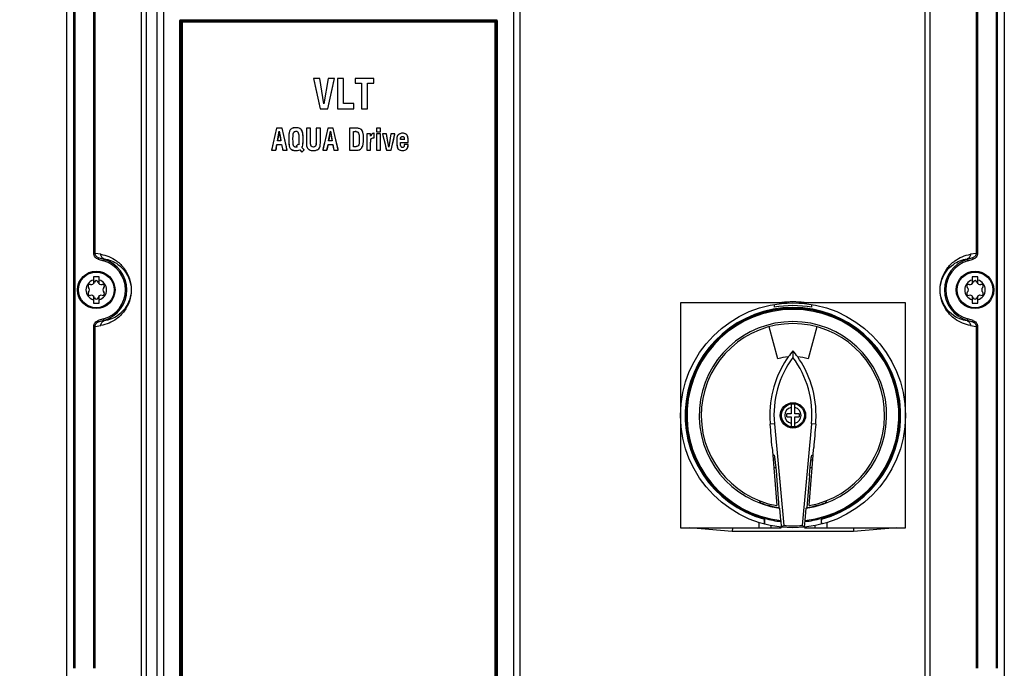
# Model space of a CAD drawing. Header units: inches. Extents: x 0 to 82.7, y 0 to 58.5.
# Tile 5 of 79: x 10.9 to 19.2, y 22.8 to 28.2. Entities that reach past the tile are written whole.
import ezdxf

# ---------------------------------------------------------------- set-up
doc = ezdxf.new("R2010")
doc.units = ezdxf.units.IN
doc.header["$LTSCALE"] = 4.547244
doc.header["$MEASUREMENT"] = 0
doc.layers.get('0').update_dxf_attribs({"linetype": 'CONTINUOUS'})
doc.styles.get("Standard").update_dxf_attribs({"font": 'txt', "width": 0.8})
doc.dimstyles.new('DIMSTYLE_1', dxfattribs={"dimtxt": 0.78125, "dimasz": 0.75, "dimexe": 0.18, "dimexo": 0.0625, "dimgap": 0.09, "dimtad": 1, "dimdec": 1, "dimzin": 4, "dimdsep": 46, "dimtxsty": 'STANDARD', "dimblk": '_FILLED', "dimblk1": '_FILLED', "dimblk2": '_FILLED', "dimcen": 0.09, "dimadec": 0, "dimazin": 0, "dimtfac": 1, "dimtdec": 1, "dimtofl": 0, "dimtmove": 0, "dimatfit": 3, "dimldrblk": '_FILLED', "dimfxl": 1, "dimtolj": 1, "dimtzin": 4, "dimarcsym": 0})

# ---------------------------------------------------------------- blocks, each defined once
blk = doc.blocks.new('_FILLED')
at = {"color": 0, "linetype": 'BYBLOCK'}
blk.add_solid([(0, 0), (-1, 0.193), (-1, -0.193)], dxfattribs=at)
blk = doc.blocks.new('*D13')
at = {"color": 7, "linetype": 'CONTINUOUS'}
for p, q in [((11.309, 35.2145), (8.4778, 35.2145)), ((9.1028, 35.2145), (9.1028, 26.9468)), ((9.1028, 18.6791), (9.1028, 26.9468)), ((11.1697, 18.6791), (8.4778, 18.6791))]:
    blk.add_line(p, q, dxfattribs=at)
at = {"color": 7, "linetype": 'CONTINUOUS', "xscale": 0.75, "yscale": 0.75, "zscale": 0.75}
for p, rotation in [((9.1028, 35.2145), 90), ((9.1028, 18.6791), 270)]:
    blk.add_blockref('_FILLED', p, dxfattribs=dict(at, rotation=rotation))

msp = doc.modelspace()

# ---------------------------------------------------------------- linework, layer by layer
at = {"color": 7, "linetype": 'CONTINUOUS'}
for p, q in [((11.3252, 22.589), (11.3252, 34.5769)), ((19.1992, 34.5769), (19.1992, 22.589)), ((11.382, 22.7847), (11.382, 34.5522)), ((11.3937, 22.7847), (11.3937, 34.5522)), ((19.1307, 34.5522), (19.1307, 22.7847)), ((19.1424, 22.7847), (19.1424, 34.5522)), ((11.9501, 19.8715), (11.9501, 34.2444)), ((11.9891, 34.2837), (11.9891, 19.8322)), ((12.0828, 19.8705), (12.0828, 34.2837)), ((12.1353, 34.2442), (12.1353, 19.8606)), ((15.0757, 34.2442), (15.0757, 19.3827)), ((15.1282, 34.2837), (15.1282, 19.343)), ((18.5353, 19.8322), (18.5353, 34.2837)), ((18.5743, 34.2444), (18.5743, 19.8715)), ((11.5506, 26.2689), (11.5506, 33.7583)), ((11.5623, 26.2689), (11.5623, 33.7583)), ((18.9621, 33.7583), (18.9621, 26.2689)), ((18.9738, 33.7583), (18.9738, 26.2689)), ((12.2731, 20.2478), (12.2731, 28.2228)), ((12.2774, 28.2228), (12.2731, 28.2228)), ((12.2774, 28.2228), (12.2774, 20.2478)), ((12.2774, 28.2228), (12.2795, 28.2206)), ((12.2795, 20.2499), (12.2795, 28.2206)), ((12.2808, 28.2307), (14.9302, 28.2307)), ((12.2835, 28.2245), (12.2812, 28.2268)), ((12.2812, 28.2268), (12.2923, 28.2268)), ((12.2923, 28.2245), (12.2835, 28.2245)), ((14.9271, 28.2206), (12.2839, 28.2206)), ((12.2839, 28.2204), (12.2839, 20.2501)), ((12.2924, 28.2107), (12.2922, 20.2579)), ((12.2923, 28.2268), (14.9225, 28.2268)), ((14.9225, 28.2245), (12.2923, 28.2245)), ((14.9224, 28.2106), (12.2924, 28.2107)), ((14.9221, 20.2578), (14.9224, 28.2106)), ((14.9225, 28.2268), (14.9298, 28.2268)), ((14.9275, 28.2245), (14.9225, 28.2245)), ((14.9271, 28.2206), (14.9271, 20.2501)), ((14.9315, 28.2206), (14.9271, 28.2204)), ((14.9275, 28.2245), (14.9298, 28.2268)), ((14.9315, 28.2206), (14.9315, 20.2499)), ((14.9336, 28.2228), (14.9336, 20.2478)), ((14.9379, 28.2228), (14.9336, 28.2228)), ((14.9379, 28.2228), (14.9379, 20.2478)), ((13.3954, 27.7382), (13.4511, 27.4823)), ((13.4486, 27.7382), (13.3954, 27.7382)), ((13.3954, 27.7382), (13.3978, 27.7271)), ((13.3978, 27.7271), (13.4511, 27.4823)), ((13.4843, 27.5235), (13.4486, 27.7382)), ((13.4843, 27.5235), (13.4486, 27.7382)), ((13.5207, 27.7382), (13.4843, 27.5235)), ((13.5207, 27.7382), (13.4843, 27.5235)), ((13.5163, 27.4823), (13.5721, 27.7382)), ((13.5163, 27.4823), (13.5697, 27.7275)), ((13.5721, 27.7382), (13.5207, 27.7382)), ((13.5697, 27.7275), (13.5721, 27.7382)), ((13.5979, 27.7382), (13.5979, 27.4823)), ((13.6471, 27.7382), (13.5979, 27.7382)), ((13.6471, 27.5272), (13.6471, 27.7382)), ((13.7454, 27.7382), (13.7454, 27.698)), ((13.9025, 27.7382), (13.7454, 27.7382)), ((13.9025, 27.698), (13.9025, 27.7382)), ((13.7454, 27.698), (13.7993, 27.698)), ((13.7993, 27.698), (13.7993, 27.4823)), ((13.8486, 27.4823), (13.8486, 27.698)), ((13.8486, 27.698), (13.9025, 27.698)), ((13.4511, 27.4823), (13.5163, 27.4823)), ((13.5979, 27.4823), (13.736, 27.4823)), ((13.736, 27.5272), (13.6471, 27.5272)), ((13.736, 27.4823), (13.736, 27.5272)), ((13.7993, 27.4823), (13.8486, 27.4823)), ((13.0859, 27.3209), (13.0437, 27.1359)), ((13.0858, 27.3209), (13.0718, 27.2592)), ((13.1322, 27.3209), (13.0859, 27.3209)), ((13.1744, 27.1359), (13.1322, 27.3209)), ((13.1463, 27.2592), (13.1322, 27.3209)), ((13.2492, 27.3245), (13.2397, 27.3242)), ((13.3362, 27.3209), (13.3362, 27.1952)), ((13.3718, 27.3209), (13.3362, 27.3209)), ((13.3718, 27.2108), (13.3718, 27.3209)), ((13.4183, 27.3209), (13.4183, 27.2108)), ((13.4539, 27.3209), (13.4183, 27.3209)), ((13.4539, 27.2098), (13.4539, 27.3209)), ((13.5158, 27.3209), (13.4736, 27.1358)), ((13.5158, 27.3209), (13.5017, 27.2592)), ((13.5621, 27.3209), (13.5158, 27.3209)), ((13.6043, 27.1358), (13.5621, 27.3209)), ((13.5762, 27.2592), (13.5621, 27.3209)), ((13.6975, 27.3209), (13.6975, 27.1358)), ((13.7439, 27.3209), (13.6975, 27.3209)), ((13.7911, 27.3131), (13.7869, 27.315)), ((13.7911, 27.3131), (13.7869, 27.315)), ((13.925, 27.3193), (13.925, 27.2889)), ((13.9578, 27.3193), (13.925, 27.3193)), ((13.9578, 27.2889), (13.9578, 27.3193)), ((13.0718, 27.2592), (13.0577, 27.1975)), ((13.0935, 27.2129), (13.1086, 27.295)), ((13.1227, 27.2129), (13.0935, 27.2129)), ((13.1086, 27.295), (13.1227, 27.2129)), ((13.1683, 27.1624), (13.1463, 27.2592)), ((13.2238, 27.2325), (13.2239, 27.2521)), ((13.2244, 27.2061), (13.2238, 27.2325)), ((13.2733, 27.2193), (13.2733, 27.196)), ((13.5017, 27.2592), (13.4877, 27.1975)), ((13.5234, 27.2129), (13.5385, 27.295)), ((13.5526, 27.2129), (13.5234, 27.2129)), ((13.5385, 27.295), (13.5526, 27.2129)), ((13.6024, 27.1439), (13.5762, 27.2592)), ((13.7331, 27.1649), (13.7331, 27.2918)), ((13.7331, 27.2918), (13.7457, 27.2918)), ((13.8433, 27.2739), (13.8433, 27.1358)), ((13.8746, 27.2739), (13.8433, 27.2739)), ((13.8746, 27.2526), (13.8746, 27.2739)), ((13.8857, 27.2695), (13.8828, 27.2663)), ((13.8858, 27.2695), (13.8828, 27.2663)), ((13.9017, 27.2399), (13.9069, 27.2401)), ((13.9017, 27.2399), (13.9069, 27.2401)), ((13.9069, 27.2776), (13.903, 27.2775)), ((13.9051, 27.2775), (13.9031, 27.2775)), ((13.9069, 27.2401), (13.9069, 27.2776)), ((13.925, 27.2889), (13.9578, 27.2889)), ((13.925, 27.2739), (13.925, 27.1358)), ((13.9578, 27.2739), (13.925, 27.2739)), ((13.9578, 27.1358), (13.9578, 27.2739)), ((13.9761, 27.2739), (14.0086, 27.1358)), ((14.0103, 27.2739), (13.9761, 27.2739)), ((13.9761, 27.2739), (13.9797, 27.2585)), ((13.9797, 27.2585), (13.9869, 27.2279)), ((13.9869, 27.2279), (13.9942, 27.1972)), ((14.0276, 27.1616), (14.0103, 27.2739)), ((14.0161, 27.2365), (14.0104, 27.2739)), ((14.0277, 27.1616), (14.0161, 27.2365)), ((14.0465, 27.2739), (14.0276, 27.1616)), ((14.0403, 27.2365), (14.0277, 27.1616)), ((14.0466, 27.2739), (14.0403, 27.2365)), ((14.0804, 27.2739), (14.0465, 27.2739)), ((14.0479, 27.1358), (14.0804, 27.2739)), ((14.0624, 27.1972), (14.0696, 27.2279)), ((14.0696, 27.2279), (14.0769, 27.2587)), ((14.0769, 27.2587), (14.0787, 27.2663)), ((14.0787, 27.2663), (14.0805, 27.2739)), ((14.0997, 27.2533), (14.0988, 27.2509)), ((14.0998, 27.2533), (14.0989, 27.2509)), ((14.1163, 27.2712), (14.1116, 27.2683)), ((14.1163, 27.2712), (14.1116, 27.2683)), ((14.1277, 27.2239), (14.1277, 27.2259)), ((14.1584, 27.2239), (14.1277, 27.2239)), ((14.1511, 27.2772), (14.1447, 27.2775)), ((14.1583, 27.2282), (14.1584, 27.2239)), ((13.0454, 27.1435), (13.0437, 27.1359)), ((13.0437, 27.1359), (13.079, 27.1359)), ((13.0577, 27.1975), (13.0454, 27.1435)), ((13.079, 27.1359), (13.0886, 27.1838)), ((13.0886, 27.1838), (13.1276, 27.1838)), ((13.1276, 27.1838), (13.1371, 27.1359)), ((13.1371, 27.1359), (13.1744, 27.1359)), ((13.1697, 27.1564), (13.1683, 27.1624)), ((13.1725, 27.1439), (13.1697, 27.1564)), ((13.1744, 27.1359), (13.1725, 27.1439)), ((13.2294, 27.1721), (13.2279, 27.1762)), ((13.2303, 27.1705), (13.2294, 27.1721)), ((13.2526, 27.1617), (13.2484, 27.1613)), ((13.2521, 27.1616), (13.2484, 27.1613)), ((13.2667, 27.1871), (13.2499, 27.1706)), ((13.2499, 27.1706), (13.2577, 27.1632)), ((13.2725, 27.1816), (13.2667, 27.1871)), ((13.2817, 27.1385), (13.2994, 27.1199)), ((13.3174, 27.1377), (13.2988, 27.157)), ((13.2994, 27.1199), (13.3174, 27.1377)), ((13.3059, 27.1766), (13.3071, 27.1845)), ((13.3059, 27.1766), (13.3071, 27.1845)), ((13.3719, 27.1942), (13.3718, 27.2108)), ((13.3721, 27.1884), (13.3719, 27.1942)), ((13.3721, 27.1882), (13.3719, 27.1942)), ((13.4183, 27.2108), (13.4182, 27.1942)), ((13.4533, 27.1844), (13.4537, 27.1952)), ((13.4533, 27.1846), (13.4537, 27.1952)), ((13.4538, 27.1952), (13.4539, 27.2098)), ((13.4753, 27.1435), (13.4736, 27.1358)), ((13.4736, 27.1358), (13.5089, 27.1358)), ((13.4783, 27.1564), (13.4753, 27.1435)), ((13.4877, 27.1975), (13.4783, 27.1564)), ((13.5089, 27.1358), (13.5185, 27.1838)), ((13.5185, 27.1838), (13.5575, 27.1838)), ((13.5575, 27.1838), (13.567, 27.1358)), ((13.567, 27.1358), (13.6043, 27.1358)), ((13.6043, 27.1358), (13.6024, 27.1439)), ((13.6975, 27.1358), (13.7572, 27.1358)), ((13.7467, 27.1649), (13.7331, 27.1649)), ((13.8433, 27.1358), (13.8762, 27.1358)), ((13.8762, 27.1358), (13.8762, 27.1998)), ((13.925, 27.1358), (13.9578, 27.1358)), ((13.9942, 27.1972), (14.005, 27.1512)), ((14.005, 27.1512), (14.0087, 27.1358)), ((14.0086, 27.1358), (14.0479, 27.1358)), ((14.0479, 27.1358), (14.0624, 27.1972)), ((14.1275, 27.1935), (14.1277, 27.2001)), ((14.1277, 27.1847), (14.1275, 27.1935)), ((14.1277, 27.1853), (14.1276, 27.1935)), ((14.1277, 27.2001), (14.1913, 27.2001)), ((14.1281, 27.1787), (14.1277, 27.1853)), ((14.1281, 27.1788), (14.1277, 27.1847)), ((14.1584, 27.1846), (14.1584, 27.1798)), ((14.1913, 27.1846), (14.1584, 27.1846)), ((14.191, 27.1798), (14.1913, 27.1846)), ((14.1913, 27.2001), (14.1913, 27.2068)), ((11.5623, 26.2689), (11.5506, 26.2689)), ((11.6095, 26.2612), (11.5623, 26.2689)), ((11.5914, 26.2309), (11.5881, 26.2195)), ((11.5914, 26.2309), (11.6376, 26.2233)), ((11.6361, 26.2181), (11.5914, 26.2309)), ((11.6376, 26.2233), (11.6328, 26.2067)), ((18.8868, 26.2233), (18.933, 26.2309)), ((18.8868, 26.2233), (18.8915, 26.2067)), ((18.933, 26.2309), (18.8883, 26.2181)), ((18.9621, 26.2689), (18.9149, 26.2612)), ((18.933, 26.2309), (18.9363, 26.2195)), ((18.9621, 26.2689), (18.9738, 26.2689)), ((11.5881, 26.2195), (11.6328, 26.2067)), ((18.8915, 26.2067), (18.9363, 26.2195)), ((11.5466, 26.0727), (11.5466, 26.0134)), ((11.5959, 26.0727), (11.5466, 26.0727)), ((11.5959, 26.0134), (11.5959, 26.0727)), ((18.9777, 26.0727), (18.9285, 26.0727)), ((18.9285, 26.0727), (18.9285, 26.0134)), ((18.9777, 26.0134), (18.9777, 26.0727)), ((11.5466, 25.9115), (11.5466, 25.8522)), ((11.5959, 25.8522), (11.5959, 25.9115)), ((18.9285, 25.9115), (18.9285, 25.8522)), ((18.9777, 25.8522), (18.9777, 25.9115)), ((11.5466, 25.8522), (11.5959, 25.8522)), ((17.3736, 25.8538), (16.4787, 25.8538)), ((16.4787, 25.8538), (16.4787, 23.964)), ((17.2661, 25.8405), (17.2661, 25.8166)), ((17.3895, 25.8531), (17.3895, 25.861)), ((17.4577, 25.861), (17.4577, 25.8531)), ((18.3685, 25.8538), (17.4736, 25.8538)), ((17.5811, 25.8166), (17.5811, 25.8405)), ((18.3685, 23.964), (18.3685, 25.8538)), ((18.9285, 25.8522), (18.9777, 25.8522)), ((11.5506, 22.7847), (11.5506, 25.656)), ((11.5623, 25.656), (11.5506, 25.656)), ((11.5623, 25.656), (11.6095, 25.6637)), ((11.5623, 22.7847), (11.5623, 25.656)), ((11.6328, 25.7181), (11.5881, 25.7053)), ((11.5914, 25.694), (11.5881, 25.7053)), ((11.5914, 25.694), (11.6361, 25.7068)), ((11.6376, 25.7016), (11.5914, 25.694)), ((11.6376, 25.7016), (11.6328, 25.7181)), ((17.2962, 25.3842), (17.2242, 25.653)), ((17.623, 25.653), (17.551, 25.3842)), ((18.8868, 25.7016), (18.8915, 25.7181)), ((18.933, 25.694), (18.8868, 25.7016)), ((18.8883, 25.7068), (18.933, 25.694)), ((18.9363, 25.7053), (18.8915, 25.7181)), ((18.9149, 25.6637), (18.9621, 25.656)), ((18.933, 25.694), (18.9363, 25.7053)), ((18.9738, 25.656), (18.9621, 25.656)), ((18.9621, 25.656), (18.9621, 22.7847)), ((18.9738, 25.656), (18.9738, 22.7847)), ((17.4236, 25.4516), (17.4236, 25.3959)), ((17.4079, 25.0052), (17.4079, 24.9227)), ((17.4394, 24.9227), (17.4394, 25.0052)), ((17.4079, 24.9227), (17.3724, 24.9227)), ((17.3724, 24.8951), (17.3724, 24.9227)), ((17.4748, 24.9227), (17.4394, 24.9227)), ((17.4748, 24.9227), (17.4748, 24.8951)), ((17.2674, 24.8384), (17.2326, 24.8353)), ((17.2674, 24.8384), (17.3467, 23.9847)), ((17.3724, 24.8951), (17.4079, 24.8951)), ((17.4079, 24.8951), (17.4079, 24.8125)), ((17.4394, 24.8951), (17.4748, 24.8951)), ((17.4394, 24.8125), (17.4394, 24.8951)), ((17.5799, 24.8384), (17.5006, 23.9847)), ((17.6146, 24.8353), (17.5799, 24.8384)), ((17.249, 24.6375), (17.2541, 24.5742)), ((17.2646, 24.5742), (17.2541, 24.5742)), ((17.2541, 24.5742), (17.2882, 24.1505)), ((17.559, 24.1505), (17.5931, 24.5742)), ((17.5826, 24.5742), (17.5931, 24.5742)), ((17.5931, 24.5742), (17.5942, 24.5874)), ((17.5942, 24.5874), (17.5983, 24.6375)), ((17.2856, 24.4008), (17.3058, 24.1345)), ((17.5616, 24.4008), (17.5415, 24.1345)), ((17.1401, 24.1926), (17.1507, 24.1743)), ((17.6965, 24.1743), (17.7071, 24.1926)), ((17.3113, 24.1295), (17.3205, 24.0251)), ((17.5267, 24.0251), (17.5359, 24.1295)), ((17.1366, 24.0086), (17.1366, 23.964)), ((17.1793, 24.0536), (17.1793, 24.0451)), ((17.1833, 24.0524), (17.1835, 24.0358)), ((17.1874, 23.994), (17.1874, 24.0429)), ((17.3212, 24.025), (17.3261, 23.969)), ((17.5211, 23.969), (17.526, 24.025)), ((17.6598, 24.0429), (17.6598, 23.994)), ((17.664, 24.0524), (17.6638, 24.0358)), ((17.6644, 24.0125), (17.6638, 24.0285)), ((17.6679, 24.0451), (17.6679, 24.0536)), ((17.7106, 23.964), (17.7106, 24.0086)), ((16.4787, 23.964), (17.3261, 23.964)), ((16.914, 23.9325), (16.554, 23.964)), ((16.9154, 23.964), (16.914, 23.9325)), ((17.9332, 23.9325), (16.914, 23.9325)), ((17.2375, 23.9825), (17.2375, 23.964)), ((17.3261, 23.969), (17.3263, 23.9692)), ((17.5209, 23.9692), (17.5211, 23.969)), ((17.5211, 23.964), (18.3685, 23.964)), ((17.6097, 23.964), (17.6097, 23.9825)), ((17.9318, 23.964), (17.9332, 23.9325)), ((18.2932, 23.964), (17.9332, 23.9325))]:
    msp.add_line(p, q, dxfattribs=at)
for points in [[(12.2807, 28.2233), (12.2805, 28.2231), (12.2803, 28.2228), (12.2801, 28.2225), (12.2799, 28.2222), (12.2798, 28.2219), (12.2797, 28.2216), (12.2796, 28.2213), (12.2796, 28.2209), (12.2795, 28.2206)], [(12.2835, 28.2245), (12.2832, 28.2245), (12.2829, 28.2244), (12.2825, 28.2243), (12.2822, 28.2242), (12.2819, 28.2241), (12.2816, 28.2239), (12.2813, 28.2238), (12.281, 28.2236), (12.2807, 28.2233)], [(14.9275, 28.2245), (14.9278, 28.2245), (14.9282, 28.2244), (14.9285, 28.2243), (14.9288, 28.2242), (14.9291, 28.2241), (14.9294, 28.2239), (14.9297, 28.2238), (14.93, 28.2236), (14.9303, 28.2233)], [(14.9303, 28.2233), (14.9305, 28.2231), (14.9307, 28.2228), (14.9309, 28.2225), (14.9311, 28.2222), (14.9312, 28.2219), (14.9313, 28.2216), (14.9314, 28.2212), (14.9314, 28.2209), (14.9315, 28.2206)], [(13.9069, 27.2776), (13.9065, 27.2776), (13.906, 27.2776), (13.9056, 27.2776), (13.9051, 27.2775)]]:
    msp.add_lwpolyline(points, dxfattribs=at)
for centre, radius in [((11.5712, 25.9624), 0.1575), ((11.5712, 25.9624), 0.1496), ((18.9531, 25.9624), 0.1575), ((18.9531, 25.9624), 0.1496), ((17.4236, 24.9089), 0.9449), ((17.4236, 24.9089), 0.1063), ((17.4236, 24.9089), 0.0976)]:
    msp.add_circle(centre, radius, dxfattribs=at)
for centre, radius, start, end in [((13.2338, 27.281), 0.0414, 119.19106, 124.41408), ((13.2489, 27.2086), 0.1159, 89.85062, 94.53802), ((13.2621, 27.2825), 0.04, 54.34487, 57.65046), ((13.263, 27.2839), 0.0384, 54.22059, 57.65248), ((13.744, 27.0717), 0.2491, 88.72097, 90.01057), ((13.7441, 27.0783), 0.2425, 88.70715, 90.02959), ((13.7458, 27.1762), 0.1157, 88.42832, 90.01722), ((13.7458, 27.1767), 0.1151, 88.01005, 88.42832), ((13.7464, 27.1991), 0.0927, 86.13626, 88.44997), ((13.7467, 27.2033), 0.0885, 85.53601, 88.00546), ((14.1328, 27.2391), 0.0361, 125.91086, 134.12253), ((14.1447, 27.2052), 0.0723, 84.99359, 90.06374), ((14.2404, 27.2283), 0.0821, 180.06749, 183.11231), ((14.1504, 27.2337), 0.0431, 67.04115, 68.54828), ((14.1503, 27.2336), 0.0432, 61.20411, 67.04115), ((13.8856, 27.2111), 0.3056, 1.77494, 3.02992), ((13.8765, 27.2107), 0.3147, 1.60182, 2.9427), ((13.7574, 27.2073), 0.4339, 359.92622, 1.74404), ((13.7445, 27.2072), 0.4467, 359.94639, 1.57645), ((13.2492, 27.2113), 0.079, 270.01161, 272.65341), ((13.2492, 27.2093), 0.0771, 269.96317, 272.69194), ((13.2489, 27.216), 0.0838, 272.7011, 279.42862), ((13.3125, 27.1952), 0.1057, 357.43673, 359.46745), ((13.4095, 27.1772), 0.0426, 292.0048, 301.436), ((13.7669, 27.1795), 0.0428, 319.15195, 328.46613), ((14.1303, 27.165), 0.0302, 216.02596, 224.41558), ((14.1297, 27.1646), 0.0295, 215.92754, 224.41709), ((14.1448, 27.2176), 0.0853, 263.66014, 266.80471), ((14.1447, 27.2161), 0.0839, 263.60995, 265.86747), ((14.1454, 27.2258), 0.0936, 265.85089, 267.69259), ((14.1457, 27.2349), 0.1027, 266.81516, 270.05608), ((14.1457, 27.233), 0.1008, 267.70107, 270.09945), ((14.1603, 27.1623), 0.0265, 312.41276, 315.99248), ((11.5628, 25.9624), 0.2541, 286, 74), ((11.5628, 25.9624), 0.266, 286, 74), ((18.9616, 25.9624), 0.266, 106, 254), ((18.9616, 25.9624), 0.2541, 106, 254), ((11.5712, 25.9624), 0.0866, 106.50452, 253.49548), ((11.5174, 25.9935), 0.0156, 73.63362, 226.36638), ((11.4877, 25.9624), 0.0274, 313.63362, 46.36638), ((11.5295, 26.0348), 0.0274, 253.63362, 346.36638), ((11.5712, 26.0246), 0.0156, 13.63362, 166.36638), ((11.613, 26.0348), 0.0274, 193.63362, 286.36638), ((11.5712, 25.9624), 0.0866, 286.50452, 73.49548), ((11.6251, 25.9935), 0.0156, 313.63362, 106.36638), ((11.6548, 25.9624), 0.0274, 133.63362, 226.36638), ((18.9531, 25.9624), 0.0866, 106.50452, 253.49548), ((18.8993, 25.9935), 0.0156, 73.63362, 226.36638), ((18.8696, 25.9624), 0.0274, 313.63362, 46.36638), ((18.9114, 26.0348), 0.0274, 253.63362, 346.36638), ((18.9531, 26.0246), 0.0156, 13.63362, 166.36638), ((18.9949, 26.0348), 0.0274, 193.63362, 286.36638), ((18.9531, 25.9624), 0.0866, 286.50452, 73.49548), ((19.007, 25.9935), 0.0156, 313.63362, 106.36638), ((19.0367, 25.9624), 0.0274, 133.63362, 226.36638), ((11.5174, 25.9313), 0.0156, 133.63362, 286.36638), ((11.5295, 25.8901), 0.0274, 13.63362, 106.36638), ((11.5712, 25.9002), 0.0156, 193.63362, 346.36638), ((11.613, 25.8901), 0.0274, 73.63362, 166.36638), ((11.6251, 25.9313), 0.0156, 253.63362, 46.36638), ((18.8993, 25.9313), 0.0156, 133.63362, 286.36638), ((18.9114, 25.8901), 0.0274, 13.63362, 106.36638), ((18.9531, 25.9002), 0.0156, 193.63362, 346.36638), ((18.9949, 25.8901), 0.0274, 73.63362, 166.36638), ((19.007, 25.9313), 0.0156, 253.63362, 46.36638), ((17.4236, 24.9089), 0.9055, 285.37987, 254.62013), ((17.4236, 24.9089), 0.8976, 285.51816, 254.48184), ((17.4236, 24.9089), 0.9213, 80.15751, 99.84249), ((17.4236, 24.9089), 0.9528, 84.37763, 95.62237), ((17.4236, 24.9089), 0.8898, 276.61088, 263.38912), ((17.4236, 24.9089), 0.7874, 278.19675, 261.80325), ((17.4236, 24.9089), 0.7704, 280.12291, 259.87709), ((18.0733, 24.9132), 0.8093, 143.38662, 185.29784), ((18.0805, 24.9105), 0.8511, 144.94369, 160.28225), ((17.4236, 24.9089), 0.4921, 94.63386, 105), ((18.0764, 24.9127), 0.8464, 140.46492, 144.90551), ((16.7708, 24.9127), 0.8464, 35.09449, 39.53505), ((16.7741, 24.9133), 0.8092, 354.70199, 36.61621), ((16.7667, 24.9105), 0.8511, 19.71762, 35.05632), ((17.4236, 24.9089), 0.4921, 75, 85.36614), ((18.079, 24.9116), 0.8493, 160.31341, 161.43755), ((17.4236, 24.9089), 0.0984, 108.48748, 265.31268), ((18.0949, 24.9089), 0.8655, 179.99953, 184.87424), ((17.4236, 24.9089), 0.0683, 103.32112, 256.67888), ((17.4236, 24.9089), 0.0683, 283.32112, 76.67888), ((16.7523, 24.9089), 0.8655, 355.12559, 0.00063), ((-32.5972, 20.6059), 50.0089, 4.62405, 4.8515), ((67.4434, 20.606), 50.0079, 175.14849, 175.37594), ((17.4236, 24.9089), 0.4055, 245.7166, 248.11766), ((17.4236, 24.9089), 0.4055, 291.88309, 294.28106), ((17.4236, 24.9089), 0.4646, 249.67115, 251.9664), ((17.4236, 24.9089), 0.4646, 288.03674, 290.33844), ((16.7208, 24.0357), 0.4626, 358.69167, 0.01364), ((17.4236, 24.9089), 0.8976, 254.74248, 263.48857), ((17.4236, 24.9089), 0.8976, 276.51143, 285.25752), ((18.1434, 24.0358), 0.4796, 179.99995, 180.44001), ((18.132, 24.0357), 0.4682, 180.43904, 180.87498)]:
    msp.add_arc(centre, radius, start, end, dxfattribs=at)
for centre, major_axis, ratio, start_param, end_param in [((13.6057, 27.2129), (11.0153, 59.7309), 0.008294, -4.712234, -4.71086), ((13.6057, 27.295), (-11.0116, 64.3701), 0.007504, 7.852698, 7.853898), ((13.6057, 27.2129), (11.0262, 59.7944), 0.001332, 1.569669, 1.571042), ((13.6057, 27.295), (-11.022, 64.4348), 0.001013, 1.570623, 1.571822), ((13.6057, 27.1358), (11.0146, 54.5076), 0.009286, -4.711393, -4.710513), ((13.6057, 27.1838), (-11.0129, 55.9174), 0.008231, 1.569175, 1.570033), ((13.6057, 27.1706), (11.0228, -10.501), 0.016123, 4.695466, 4.696169), ((13.6057, 27.1871), (11.0235, 10.8577), 0.015381, 1.58641, 1.587421), ((13.6057, 27.1816), (11.023, -10.3296), 0.015087, -1.587424, -1.587072), ((13.6057, 27.1385), (-11.0227, 11.6227), 0.014681, 7.840059, 7.841663), ((13.6057, 27.1377), (-11.023, 11.4494), 0.013071, 1.55652, 1.558212), ((13.6057, 27.1199), (11.0237, 10.8707), 0.013898, 1.58325, 1.584888), ((13.6057, 27.1358), (11.0259, 54.5683), 0.001706, 1.570262, 1.571141), ((13.6057, 27.1838), (-11.0224, 55.9699), 0.000829, 1.570633, 1.57149), ((17.4236, 24.9163), (0, 0.7906), 0.999956, -3.49403, -3.291229), ((17.4236, 24.9163), (0, 0.7906), 0.999956, -2.991957, -2.789156), ((19.4829, 25.089), (2.5747, 0.2253), 0.600244, -2.628761, -2.624723), ((15.3643, 25.089), (2.5747, -0.2253), 0.600244, -0.51687, -0.512831), ((15.6508, 24.7538), (2.2165, 0.1939), 0.600244, -0.767782, -0.753704), ((17.4236, 24.9129), (0, 0.9314), 0.999991, 3.058869, 3.224317), ((19.1964, 24.7538), (2.2165, -0.1939), 0.600244, -2.387889, -2.373811)]:
    msp.add_ellipse(centre, major_axis=major_axis, ratio=ratio, start_param=start_param, end_param=end_param, dxfattribs=at)
for points, knots in [([(12.2731, 28.2228), (12.2731, 28.2247), (12.2736, 28.2275), (12.2766, 28.2302), (12.2786, 28.2293), (12.2794, 28.2287)], [0, 0, 0, 0, 0.51565, 0.734832, 1, 1, 1, 1]), ([(12.2839, 28.2204), (12.2827, 28.2208), (12.2812, 28.2208), (12.2797, 28.2206), (12.2795, 28.2206)], [0, 0, 0, 0, 0.868934, 1, 1, 1, 1]), ([(12.2812, 28.2268), (12.2809, 28.2272), (12.281, 28.2286), (12.2808, 28.2299), (12.2808, 28.2307)], [0, 0, 0, 0, 0.365445, 1, 1, 1, 1]), ([(12.2835, 28.2245), (12.2836, 28.2243), (12.2839, 28.2227), (12.2841, 28.2212), (12.2841, 28.2199)], [0, 0, 0, 0, 0.134879, 1, 1, 1, 1]), ([(14.9269, 28.2199), (14.9269, 28.2212), (14.9271, 28.2227), (14.9274, 28.2243), (14.9275, 28.2245)], [0, 0, 0, 0, 0.862982, 1, 1, 1, 1]), ([(14.9298, 28.2268), (14.9301, 28.2272), (14.93, 28.2286), (14.9302, 28.2299), (14.9302, 28.2307)], [0, 0, 0, 0, 0.369267, 1, 1, 1, 1]), ([(14.9302, 28.2307), (14.932, 28.2307), (14.9348, 28.2301), (14.9374, 28.227), (14.9366, 28.2251), (14.936, 28.2243)], [0, 0, 0, 0, 0.511127, 0.731779, 1, 1, 1, 1]), ([(14.9336, 28.2228), (14.9334, 28.2224), (14.9318, 28.2222), (14.9318, 28.2205), (14.9317, 28.2196)], [0, 0, 0, 0, 0.291666, 1, 1, 1, 1]), ([(13.1882, 27.2407), (13.1882, 27.2286), (13.1887, 27.2044), (13.1898, 27.1798), (13.193, 27.1681)], [0, 0, 0, 0, 0.500395, 1, 1, 1, 1]), ([(13.2685, 27.2809), (13.2716, 27.2711), (13.2727, 27.2501), (13.2733, 27.2296), (13.2733, 27.2193)], [0, 0, 0, 0, 0.499489, 1, 1, 1, 1]), ([(13.7661, 27.2889), (13.7668, 27.2886), (13.768, 27.288), (13.7692, 27.2871), (13.7697, 27.2867)], [0, 0, 0, 0, 0.502024, 1, 1, 1, 1]), ([(13.8034, 27.1571), (13.8102, 27.1683), (13.8154, 27.195), (13.8166, 27.2209), (13.8166, 27.234)], [0, 0, 0, 0, 0.49848, 1, 1, 1, 1]), ([(13.8762, 27.1998), (13.8762, 27.2055), (13.8768, 27.2165), (13.8784, 27.2291), (13.8824, 27.2332)], [0, 0, 0, 0, 0.503053, 1, 1, 1, 1]), ([(14.1521, 27.2486), (14.1525, 27.2483), (14.1534, 27.2476), (14.1541, 27.2468), (14.1545, 27.2464)], [0, 0, 0, 0, 0.50216, 1, 1, 1, 1]), ([(14.0949, 27.2115), (14.0949, 27.2005), (14.0959, 27.1791), (14.0994, 27.1561), (14.1058, 27.1473)], [0, 0, 0, 0, 0.502157, 1, 1, 1, 1]), ([(11.5881, 26.2195), (11.5777, 26.2227), (11.558, 26.2355), (11.5507, 26.258), (11.5506, 26.2689)], [0, 0, 0, 0, 0.500132, 1, 1, 1, 1]), ([(11.5914, 26.2309), (11.5833, 26.2332), (11.5682, 26.2432), (11.5623, 26.2605), (11.5623, 26.2689)], [0, 0, 0, 0, 0.500126, 1, 1, 1, 1]), ([(11.6095, 26.2612), (11.632, 26.2571), (11.6787, 26.2445), (11.7482, 26.2053), (11.8331, 26.1207), (11.8858, 25.9624), (11.8329, 25.8042), (11.7324, 25.7033), (11.6565, 25.6719), (11.6095, 25.6637)], [0, 0, 0, 0, 0.081057, 0.17025, 0.279679, 0.500574, 0.7215, 0.830929, 1, 1, 1, 1]), ([(11.6376, 26.2233), (11.6297, 26.2256), (11.6149, 26.2358), (11.6095, 26.2528), (11.6095, 26.2612)], [0, 0, 0, 0, 0.49823, 1, 1, 1, 1]), ([(11.6376, 26.2233), (11.6787, 26.2173), (11.7454, 26.1903), (11.8354, 26.1033), (11.8642, 26.0179), (11.8642, 25.9624)], [0, 0, 0, 0, 0.335135, 0.552576, 1, 1, 1, 1]), ([(18.9149, 25.6637), (18.8924, 25.6677), (18.8456, 25.6804), (18.7762, 25.7196), (18.6913, 25.8042), (18.6386, 25.9625), (18.6915, 26.1206), (18.792, 26.2216), (18.8679, 26.253), (18.9149, 26.2612)], [0, 0, 0, 0, 0.081057, 0.17025, 0.279679, 0.500574, 0.7215, 0.830929, 1, 1, 1, 1]), ([(18.8868, 25.7016), (18.8456, 25.7076), (18.779, 25.7345), (18.689, 25.8218), (18.6407, 25.9625), (18.689, 26.1031), (18.779, 26.1904), (18.8456, 26.2173), (18.8868, 26.2233)], [0, 0, 0, 0, 0.167571, 0.276295, 0.500057, 0.723706, 0.832429, 1, 1, 1, 1]), ([(18.9149, 26.2612), (18.9149, 26.2528), (18.9095, 26.2358), (18.8947, 26.2256), (18.8868, 26.2233)], [0, 0, 0, 0, 0.501583, 1, 1, 1, 1]), ([(18.9621, 26.2689), (18.9621, 26.2605), (18.9562, 26.2432), (18.9411, 26.2332), (18.933, 26.2309)], [0, 0, 0, 0, 0.499855, 1, 1, 1, 1]), ([(18.9738, 26.2689), (18.9737, 26.258), (18.9664, 26.2355), (18.9467, 26.2227), (18.9363, 26.2195)], [0, 0, 0, 0, 0.49987, 1, 1, 1, 1]), ([(11.8642, 25.9624), (11.8642, 25.9069), (11.8354, 25.8216), (11.7454, 25.7345), (11.6787, 25.7076), (11.6376, 25.7016)], [0, 0, 0, 0, 0.447409, 0.664858, 1, 1, 1, 1]), ([(11.5506, 25.656), (11.5507, 25.6669), (11.558, 25.6893), (11.5777, 25.7022), (11.5881, 25.7053)], [0, 0, 0, 0, 0.49987, 1, 1, 1, 1]), ([(11.5623, 25.656), (11.5623, 25.6644), (11.5682, 25.6816), (11.5833, 25.6917), (11.5914, 25.694)], [0, 0, 0, 0, 0.499855, 1, 1, 1, 1]), ([(11.6095, 25.6637), (11.6095, 25.672), (11.6149, 25.6891), (11.6297, 25.6993), (11.6376, 25.7016)], [0, 0, 0, 0, 0.501583, 1, 1, 1, 1]), ([(18.8868, 25.7016), (18.8947, 25.6993), (18.9095, 25.6891), (18.9149, 25.672), (18.9149, 25.6637)], [0, 0, 0, 0, 0.49823, 1, 1, 1, 1]), ([(18.933, 25.694), (18.9411, 25.6917), (18.9562, 25.6816), (18.9621, 25.6644), (18.9621, 25.656)], [0, 0, 0, 0, 0.500126, 1, 1, 1, 1]), ([(18.9363, 25.7053), (18.9467, 25.7022), (18.9664, 25.6893), (18.9737, 25.6669), (18.9738, 25.656)], [0, 0, 0, 0, 0.500131, 1, 1, 1, 1]), ([(17.2646, 24.5742), (17.2659, 24.5742), (17.2665, 24.567), (17.2692, 24.5587), (17.2714, 24.5407), (17.2744, 24.5189), (17.2773, 24.4922), (17.2814, 24.4525), (17.284, 24.4216), (17.2856, 24.4008)], [0, 0, 0, 0, 0.022851, 0.085001, 0.183821, 0.314204, 0.4694, 0.641416, 1, 1, 1, 1]), ([(17.5616, 24.4008), (17.5632, 24.4216), (17.5659, 24.4525), (17.5699, 24.4922), (17.5728, 24.5189), (17.5759, 24.5407), (17.578, 24.5587), (17.5807, 24.567), (17.5813, 24.5742), (17.5826, 24.5742)], [0, 0, 0, 0, 0.358587, 0.5306, 0.685798, 0.816181, 0.915001, 0.977151, 1, 1, 1, 1]), ([(17.1833, 24.0251), (17.1832, 24.0184), (17.1831, 24.0092), (17.1815, 24), (17.1811, 23.9966), (17.1803, 23.996)], [0, 0, 0, 0, 0.688132, 0.902357, 1, 1, 1, 1]), ([(17.6672, 23.9959), (17.6658, 23.9955), (17.6656, 24.005), (17.6646, 24.0084), (17.6644, 24.0125)], [0, 0, 0, 0, 0.26478, 1, 1, 1, 1])]:
    msp.add_open_spline(points, degree=3, knots=knots, dxfattribs=at)
for points in [[(12.2812, 28.2268), (12.2794, 28.2268), (12.2773, 28.2246), (12.2774, 28.2228)], [(14.9336, 28.2228), (14.9336, 28.2246), (14.9316, 28.2268), (14.9298, 28.2268)], [(13.2104, 27.3152), (13.2031, 27.3102), (13.1976, 27.3024), (13.1943, 27.2942)], [(13.2104, 27.3152), (13.2033, 27.3103), (13.198, 27.3033), (13.1944, 27.2943)], [(13.2397, 27.3242), (13.229, 27.3233), (13.2203, 27.3209), (13.2136, 27.3172)], [(13.2397, 27.3242), (13.2307, 27.3234), (13.2215, 27.3216), (13.2136, 27.3172)], [(13.2301, 27.287), (13.2341, 27.2922), (13.2413, 27.2954), (13.2479, 27.2955)], [(13.2302, 27.287), (13.2343, 27.2926), (13.2403, 27.2955), (13.2479, 27.2955)], [(13.2479, 27.2955), (13.2508, 27.2955), (13.2534, 27.2951), (13.2558, 27.2943)], [(13.2479, 27.2955), (13.2506, 27.2954), (13.2533, 27.2951), (13.2558, 27.2943)], [(13.2835, 27.3163), (13.2749, 27.3218), (13.2634, 27.3245), (13.2492, 27.3245)], [(13.2835, 27.3163), (13.2736, 27.3226), (13.261, 27.3245), (13.2492, 27.3245)], [(13.3037, 27.2878), (13.3003, 27.2997), (13.2941, 27.3088), (13.2854, 27.315)], [(13.3037, 27.2878), (13.3007, 27.2983), (13.2943, 27.3087), (13.2854, 27.315)], [(13.7869, 27.315), (13.7781, 27.3185), (13.7656, 27.3204), (13.7495, 27.3208)], [(13.7869, 27.315), (13.7751, 27.3196), (13.7621, 27.3205), (13.7495, 27.3208)], [(13.8111, 27.2866), (13.8075, 27.2991), (13.8008, 27.3079), (13.7911, 27.3131)], [(13.8111, 27.2866), (13.808, 27.2972), (13.8009, 27.3079), (13.7911, 27.3131)], [(13.1943, 27.2942), (13.1877, 27.2775), (13.1882, 27.2587), (13.1882, 27.2407)], [(13.1944, 27.2943), (13.1902, 27.2838), (13.1882, 27.266), (13.1882, 27.2407)], [(13.1882, 27.2407), (13.1882, 27.204), (13.1898, 27.1798), (13.193, 27.1681)], [(13.2239, 27.2521), (13.2239, 27.2601), (13.2243, 27.2669), (13.2252, 27.2724)], [(13.2239, 27.2521), (13.2239, 27.2589), (13.2241, 27.2657), (13.2252, 27.2724)], [(13.2252, 27.2724), (13.2262, 27.2791), (13.2279, 27.2839), (13.2302, 27.287)], [(13.2252, 27.2724), (13.226, 27.2775), (13.227, 27.2829), (13.2301, 27.287)], [(13.2558, 27.2943), (13.262, 27.2924), (13.2662, 27.2879), (13.2685, 27.2809)], [(13.2558, 27.2943), (13.2617, 27.2925), (13.2665, 27.2868), (13.2685, 27.2809)], [(13.2685, 27.2809), (13.2716, 27.2712), (13.2733, 27.2506), (13.2733, 27.2193)], [(13.3089, 27.2292), (13.3089, 27.2563), (13.3071, 27.276), (13.3037, 27.2878)], [(13.3089, 27.2292), (13.3089, 27.2488), (13.309, 27.269), (13.3037, 27.2878)], [(13.3071, 27.1845), (13.3083, 27.1954), (13.3089, 27.2103), (13.3089, 27.2292)], [(13.3071, 27.1845), (13.3087, 27.1993), (13.3089, 27.2143), (13.3089, 27.2292)], [(13.7527, 27.2916), (13.7582, 27.2912), (13.7626, 27.2903), (13.7659, 27.289)], [(13.7536, 27.2915), (13.7578, 27.2912), (13.7622, 27.2906), (13.7661, 27.2889)], [(13.7659, 27.289), (13.7674, 27.2883), (13.7687, 27.2876), (13.7697, 27.2867)], [(13.7697, 27.2867), (13.7736, 27.2833), (13.7765, 27.2776), (13.7782, 27.2696)], [(13.7697, 27.2867), (13.7745, 27.2825), (13.7769, 27.2759), (13.7783, 27.2696)], [(13.7782, 27.2696), (13.7793, 27.2647), (13.7801, 27.2582), (13.7806, 27.2501)], [(13.7783, 27.2696), (13.7796, 27.2632), (13.7802, 27.2566), (13.7806, 27.25)], [(13.781, 27.2337), (13.781, 27.2173), (13.7802, 27.204), (13.7788, 27.1938)], [(13.781, 27.2337), (13.781, 27.2204), (13.7806, 27.207), (13.7789, 27.1938)], [(13.7806, 27.2501), (13.7808, 27.2452), (13.781, 27.2397), (13.781, 27.2337)], [(13.7806, 27.25), (13.7809, 27.2446), (13.781, 27.2391), (13.781, 27.2337)], [(13.8034, 27.1571), (13.8121, 27.1713), (13.8166, 27.197), (13.8166, 27.234)], [(13.8166, 27.234), (13.8166, 27.2566), (13.8147, 27.2741), (13.8111, 27.2866)], [(13.8166, 27.234), (13.8166, 27.2517), (13.816, 27.2697), (13.8111, 27.2866)], [(13.8828, 27.2663), (13.8798, 27.2626), (13.8771, 27.258), (13.8746, 27.2526)], [(13.8828, 27.2663), (13.8795, 27.2621), (13.8768, 27.2574), (13.8746, 27.2526)], [(13.8761, 27.1998), (13.8761, 27.2178), (13.8782, 27.229), (13.8824, 27.2332)], [(13.8824, 27.2332), (13.8852, 27.2361), (13.8894, 27.2381), (13.8946, 27.2391)], [(13.8824, 27.2332), (13.8856, 27.2364), (13.8902, 27.2383), (13.8946, 27.2391)], [(13.903, 27.2775), (13.8966, 27.2772), (13.8908, 27.2745), (13.8857, 27.2695)], [(13.9031, 27.2775), (13.8967, 27.2772), (13.8903, 27.2739), (13.8858, 27.2695)], [(13.8946, 27.2391), (13.8968, 27.2396), (13.8991, 27.2398), (13.9017, 27.2399)], [(13.8946, 27.2391), (13.8969, 27.2396), (13.8993, 27.2398), (13.9017, 27.2399)], [(14.0956, 27.2329), (14.0951, 27.2268), (14.0948, 27.2197), (14.0948, 27.2115)], [(14.0957, 27.2336), (14.0951, 27.2263), (14.0949, 27.2189), (14.0949, 27.2115)], [(14.0988, 27.2509), (14.0974, 27.2464), (14.0963, 27.2404), (14.0956, 27.2329)], [(14.0989, 27.2509), (14.097, 27.2453), (14.0963, 27.2394), (14.0957, 27.2336)], [(14.1076, 27.265), (14.1042, 27.2617), (14.1016, 27.2578), (14.0997, 27.2533)], [(14.1077, 27.265), (14.1043, 27.2617), (14.1016, 27.2576), (14.0998, 27.2533)], [(14.1446, 27.2775), (14.1335, 27.2775), (14.124, 27.2753), (14.1163, 27.2712)], [(14.1447, 27.2775), (14.135, 27.2775), (14.1249, 27.2758), (14.1163, 27.2712)], [(14.1277, 27.2259), (14.1277, 27.2327), (14.1275, 27.2407), (14.1317, 27.246)], [(14.1277, 27.2259), (14.1277, 27.2359), (14.129, 27.2426), (14.1317, 27.246)], [(14.1317, 27.246), (14.1331, 27.2478), (14.1347, 27.2491), (14.1368, 27.2499)], [(14.1317, 27.246), (14.133, 27.2477), (14.1348, 27.2491), (14.1368, 27.2499)], [(14.1368, 27.2499), (14.1386, 27.2507), (14.1407, 27.2511), (14.1432, 27.2511)], [(14.1368, 27.2499), (14.1388, 27.2508), (14.141, 27.2511), (14.1432, 27.2511)], [(14.1432, 27.2511), (14.1468, 27.2511), (14.1497, 27.2503), (14.1521, 27.2486)], [(14.1432, 27.2511), (14.1463, 27.2511), (14.1496, 27.2504), (14.1521, 27.2486)], [(14.1672, 27.2734), (14.1624, 27.2754), (14.157, 27.2767), (14.151, 27.2772)], [(14.1662, 27.2738), (14.1614, 27.2757), (14.1562, 27.2768), (14.1511, 27.2772)], [(14.1521, 27.2486), (14.1529, 27.248), (14.1537, 27.2472), (14.1544, 27.2464)], [(14.1544, 27.2464), (14.157, 27.2432), (14.1583, 27.2372), (14.1583, 27.2282)], [(14.1545, 27.2464), (14.1584, 27.2416), (14.1583, 27.2344), (14.1584, 27.2282)], [(14.1771, 27.2674), (14.1753, 27.2689), (14.1733, 27.2702), (14.1711, 27.2714)], [(14.1772, 27.2674), (14.1753, 27.2689), (14.1733, 27.2703), (14.1712, 27.2714)], [(14.1866, 27.254), (14.1845, 27.2593), (14.1813, 27.2638), (14.1771, 27.2674)], [(14.1867, 27.254), (14.1847, 27.2591), (14.1813, 27.2638), (14.1772, 27.2674)], [(14.1908, 27.2268), (14.1901, 27.2397), (14.1887, 27.2488), (14.1866, 27.254)], [(14.1908, 27.2272), (14.1903, 27.2363), (14.1899, 27.2456), (14.1867, 27.254)], [(13.193, 27.1681), (13.1937, 27.1657), (13.1944, 27.1634), (13.1953, 27.1613)], [(13.193, 27.1681), (13.1936, 27.1658), (13.1944, 27.1635), (13.1953, 27.1613)], [(13.1953, 27.1613), (13.1989, 27.1528), (13.2043, 27.1461), (13.2117, 27.1413)], [(13.1953, 27.1613), (13.1986, 27.1533), (13.2045, 27.146), (13.2116, 27.1413)], [(13.2116, 27.1413), (13.2224, 27.1341), (13.2363, 27.1323), (13.2492, 27.1322)], [(13.2117, 27.1413), (13.2208, 27.1352), (13.2332, 27.1322), (13.2492, 27.1322)], [(13.2252, 27.1909), (13.2248, 27.1954), (13.2245, 27.2005), (13.2244, 27.2061)], [(13.2253, 27.1906), (13.2247, 27.1957), (13.2245, 27.2009), (13.2244, 27.2061)], [(13.2279, 27.1763), (13.2267, 27.1801), (13.2258, 27.185), (13.2252, 27.1909)], [(13.2279, 27.1762), (13.2265, 27.1809), (13.2258, 27.1857), (13.2253, 27.1906)], [(13.2303, 27.1705), (13.2294, 27.172), (13.2286, 27.174), (13.2279, 27.1763)], [(13.2377, 27.1635), (13.2346, 27.165), (13.2322, 27.1673), (13.2303, 27.1705)], [(13.2376, 27.1635), (13.2346, 27.165), (13.232, 27.1676), (13.2303, 27.1705)], [(13.2422, 27.1619), (13.2406, 27.1623), (13.2391, 27.1628), (13.2376, 27.1635)], [(13.2422, 27.1619), (13.2406, 27.1623), (13.2391, 27.1628), (13.2377, 27.1635)], [(13.2484, 27.1613), (13.2462, 27.1613), (13.2441, 27.1615), (13.2422, 27.1619)], [(13.2483, 27.1613), (13.2463, 27.1613), (13.2442, 27.1615), (13.2422, 27.1619)], [(13.2577, 27.1632), (13.2559, 27.1625), (13.2542, 27.162), (13.2526, 27.1617)], [(13.2577, 27.1632), (13.256, 27.1626), (13.2544, 27.1621), (13.2526, 27.1617)], [(13.2626, 27.1333), (13.2689, 27.1344), (13.2753, 27.1361), (13.2817, 27.1385)], [(13.2626, 27.1333), (13.2691, 27.1344), (13.2755, 27.1362), (13.2817, 27.1385)], [(13.2733, 27.196), (13.2733, 27.1912), (13.2733, 27.1864), (13.2724, 27.1816)], [(13.2733, 27.196), (13.2733, 27.1891), (13.2729, 27.1843), (13.2725, 27.1816)], [(13.2987, 27.157), (13.302, 27.1626), (13.3044, 27.1691), (13.3059, 27.1766)], [(13.2987, 27.157), (13.3023, 27.163), (13.3045, 27.1698), (13.3059, 27.1766)], [(13.3362, 27.1952), (13.3361, 27.1877), (13.3367, 27.1802), (13.3381, 27.173)], [(13.3362, 27.1952), (13.3362, 27.1869), (13.3368, 27.1794), (13.3381, 27.1729)], [(13.3381, 27.1729), (13.3404, 27.1615), (13.3448, 27.1528), (13.3511, 27.1466)], [(13.3381, 27.1729), (13.3401, 27.1633), (13.3441, 27.1534), (13.351, 27.1466)], [(13.351, 27.1466), (13.3536, 27.1441), (13.3565, 27.142), (13.3596, 27.1402)], [(13.3511, 27.1466), (13.3536, 27.1442), (13.3565, 27.142), (13.3597, 27.1402)], [(13.3596, 27.1402), (13.3706, 27.134), (13.384, 27.1323), (13.3966, 27.1322)], [(13.3597, 27.1402), (13.3691, 27.1348), (13.3814, 27.1322), (13.3966, 27.1322)], [(13.3746, 27.1744), (13.3733, 27.1781), (13.3724, 27.1828), (13.3721, 27.1884)], [(13.3746, 27.1743), (13.373, 27.1788), (13.3724, 27.1835), (13.3721, 27.1882)], [(13.3778, 27.1684), (13.3765, 27.17), (13.3754, 27.172), (13.3746, 27.1744)], [(13.3778, 27.1684), (13.3764, 27.1701), (13.3754, 27.1722), (13.3746, 27.1743)], [(13.395, 27.1613), (13.3874, 27.1613), (13.3817, 27.1636), (13.3778, 27.1684)], [(13.395, 27.1613), (13.3888, 27.1613), (13.3817, 27.1636), (13.3778, 27.1684)], [(13.4121, 27.1684), (13.4082, 27.1636), (13.4025, 27.1613), (13.395, 27.1613)], [(13.4121, 27.1684), (13.4082, 27.1636), (13.4012, 27.1613), (13.395, 27.1613)], [(13.3966, 27.1322), (13.4069, 27.1322), (13.4165, 27.1342), (13.4254, 27.1378)], [(13.3966, 27.1322), (13.4064, 27.1322), (13.4163, 27.1341), (13.4254, 27.1378)], [(13.4153, 27.1744), (13.4146, 27.1723), (13.4135, 27.1702), (13.4121, 27.1684)], [(13.4152, 27.174), (13.4143, 27.1718), (13.4133, 27.1699), (13.4121, 27.1684)], [(13.418, 27.1905), (13.4177, 27.1837), (13.4168, 27.1782), (13.4152, 27.174)], [(13.4181, 27.1905), (13.4178, 27.185), (13.4172, 27.1795), (13.4153, 27.1744)], [(13.4254, 27.1378), (13.4276, 27.1387), (13.4297, 27.1397), (13.4317, 27.1409)], [(13.4317, 27.1409), (13.4377, 27.1446), (13.4425, 27.1497), (13.4462, 27.1561)], [(13.4317, 27.1409), (13.4376, 27.1446), (13.4427, 27.15), (13.4462, 27.1561)], [(13.4462, 27.1561), (13.4512, 27.1645), (13.4526, 27.1748), (13.4533, 27.1846)], [(13.4462, 27.1561), (13.4501, 27.1627), (13.4524, 27.1722), (13.4533, 27.1844)], [(13.7589, 27.166), (13.7554, 27.1652), (13.7513, 27.1649), (13.7467, 27.1649)], [(13.7589, 27.1659), (13.7549, 27.1651), (13.7508, 27.1649), (13.7467, 27.1649)], [(13.7572, 27.1358), (13.7762, 27.1358), (13.7902, 27.141), (13.7993, 27.1515)], [(13.7572, 27.1358), (13.7722, 27.1359), (13.7895, 27.1402), (13.7993, 27.1515)], [(13.7705, 27.1717), (13.768, 27.1689), (13.7641, 27.167), (13.7589, 27.166)], [(13.7706, 27.1717), (13.7676, 27.1685), (13.7631, 27.1668), (13.7589, 27.1659)], [(13.7788, 27.1938), (13.7774, 27.1835), (13.7747, 27.1762), (13.7705, 27.1717)], [(13.7789, 27.1938), (13.7778, 27.186), (13.7759, 27.1774), (13.7706, 27.1717)], [(13.7993, 27.1515), (13.8008, 27.1532), (13.8022, 27.1551), (13.8034, 27.1571)], [(14.0948, 27.2115), (14.0948, 27.1788), (14.0985, 27.1574), (14.1058, 27.1473)], [(14.1086, 27.1439), (14.1109, 27.1416), (14.1137, 27.1395), (14.1169, 27.1379)], [(14.1087, 27.1439), (14.1111, 27.1415), (14.1139, 27.1395), (14.1169, 27.1379)], [(14.1169, 27.1379), (14.122, 27.1353), (14.1281, 27.1335), (14.1354, 27.1327)], [(14.1171, 27.1378), (14.1227, 27.1349), (14.1291, 27.1334), (14.1354, 27.1327)], [(14.1276, 27.1935), (14.1276, 27.1957), (14.1276, 27.1979), (14.1278, 27.2001)], [(14.1314, 27.1649), (14.1298, 27.1675), (14.1287, 27.1722), (14.1281, 27.1788)], [(14.1315, 27.1649), (14.1289, 27.1689), (14.1286, 27.174), (14.1281, 27.1787)], [(14.1382, 27.1593), (14.1354, 27.1603), (14.1332, 27.1621), (14.1314, 27.1649)], [(14.1382, 27.1593), (14.1355, 27.1603), (14.133, 27.1624), (14.1315, 27.1649)], [(14.1432, 27.1586), (14.1414, 27.1586), (14.1397, 27.1588), (14.1382, 27.1593)], [(14.1432, 27.1586), (14.1415, 27.1586), (14.1398, 27.1588), (14.1382, 27.1593)], [(14.1483, 27.1594), (14.1468, 27.1589), (14.1451, 27.1586), (14.1432, 27.1586)], [(14.1484, 27.1594), (14.1467, 27.1588), (14.145, 27.1586), (14.1432, 27.1586)], [(14.1458, 27.1322), (14.1598, 27.1322), (14.1705, 27.1358), (14.1781, 27.1428)], [(14.1459, 27.1322), (14.1572, 27.1322), (14.1698, 27.1351), (14.1782, 27.1428)], [(14.1547, 27.1645), (14.1531, 27.162), (14.151, 27.1603), (14.1483, 27.1594)], [(14.1548, 27.1644), (14.1533, 27.1622), (14.151, 27.1603), (14.1484, 27.1594)], [(14.1575, 27.1716), (14.1569, 27.1688), (14.156, 27.1664), (14.1547, 27.1645)], [(14.1576, 27.1716), (14.157, 27.1691), (14.1562, 27.1666), (14.1548, 27.1644)], [(14.1584, 27.1798), (14.1583, 27.1767), (14.1581, 27.174), (14.1575, 27.1716)], [(14.1585, 27.1798), (14.1584, 27.177), (14.1582, 27.1743), (14.1576, 27.1716)], [(14.1782, 27.1428), (14.1878, 27.1516), (14.1904, 27.1667), (14.1911, 27.1798)], [(14.1793, 27.1439), (14.1862, 27.1511), (14.1902, 27.163), (14.191, 27.1798)], [(17.2739, 25.1819), (17.2445, 25.0945), (17.2294, 25.0011), (17.2294, 24.9089)], [(17.6178, 24.9089), (17.6178, 25.0066), (17.6008, 25.1057), (17.5679, 25.1977)]]:
    msp.add_open_spline(points, degree=3, dxfattribs=at)

# ---------------------------------------------------------------- dimensions: what is measured, and where the dimension line sits
dim = msp.add_linear_dim(base=(9.1028, 18.6791), p1=(11.309, 35.2145), p2=(11.1697, 18.6791), angle=270, dimstyle='DIMSTYLE_1', dxfattribs=at)
dim.commit()
dim.dimension.update_dxf_attribs({"geometry": '*D13', "text_midpoint": (8.9075, 26.0093), "dimtype": 160})

doc.saveas('drawing.dxf')
